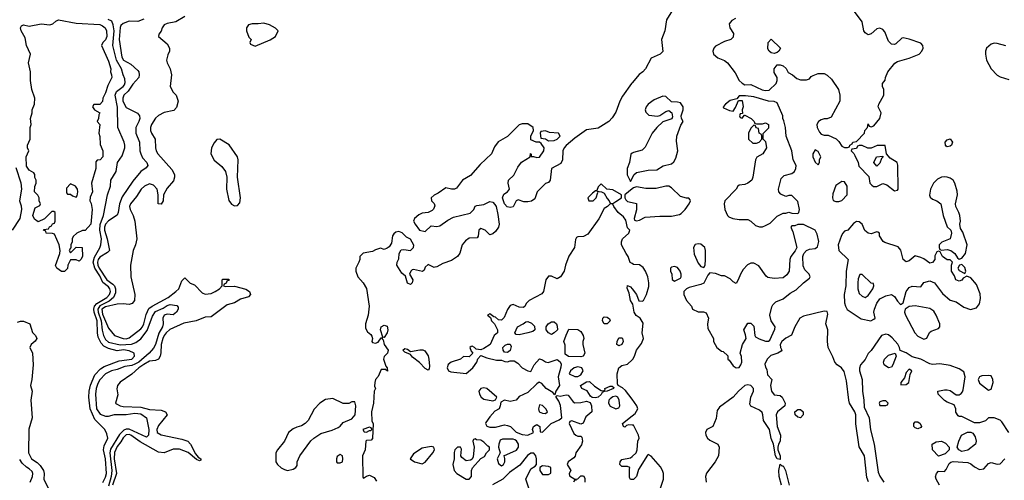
# Model space of a CAD drawing. Header units: inches. Extents: x 2380249 to 2585472, y 382747 to 546448.
# Tile 58 of 256: x 2435825 to 2442539, y 455343 to 458485. Entities that reach past the tile are written whole.
import ezdxf

# ---------------------------------------------------------------- set-up
doc = ezdxf.new("R2010")
doc.units = ezdxf.units.IN
doc.header["$MEASUREMENT"] = 0
doc.layers.add('C4435', color=7, linetype='Continuous')
doc.layers.add('C4445', color=7, linetype='Continuous')

msp = doc.modelspace()

# ---------------------------------------------------------------- linework, layer by layer
at = {"layer": 'C4435', "color": 4}
for points, elevation in [([(2436950, 458506), (2436890, 458471.3), (2436830, 458459.6), (2436810.8, 458450), (2436796, 458430), (2436790, 458406), (2436772.7, 458387.3), (2436772, 458370), (2436830, 458321), (2436846.8, 458290), (2436846, 458270), (2436834.4, 458245.6), (2436826.8, 458210), (2436831, 458190), (2436850.7, 458150), (2436858.8, 458110), (2436851, 458030), (2436870.7, 457990.7), (2436891, 457970), (2436906, 457930), (2436894.4, 457885.6), (2436875.3, 457864.7), (2436810, 457852.3), (2436770, 457832.3), (2436750, 457812.3), (2436723.8, 457770), (2436717.1, 457750), (2436717.1, 457730), (2436723, 457710), (2436747.7, 457670), (2436750.6, 457610), (2436756.3, 457590), (2436767.7, 457570), (2436862.5, 457462.5), (2436881, 457430), (2436881, 457410), (2436873.7, 457386.3), (2436830, 457335.3), (2436804.7, 457290), (2436802, 457250), (2436790, 457226), (2436768.7, 457230), (2436769.3, 457290), (2436760.9, 457330), (2436737.4, 457357.4), (2436710, 457364.5), (2436674.8, 457350), (2436653.4, 457330), (2436621.3, 457278.7), (2436579.1, 457230), (2436573.4, 457210), (2436578, 457190), (2436598, 457150), (2436610.4, 457110), (2436622.8, 456990), (2436614.8, 456950), (2436598.8, 456910), (2436581, 456810), (2436582.8, 456730), (2436610.6, 456610.6), (2436606.8, 456570), (2436590.8, 456550), (2436570, 456542.9), (2436530, 456547.6), (2436490, 456545.6), (2436410, 456526), (2436385.8, 456510), (2436390, 456475.5), (2436430, 456380.7), (2436470, 456331), (2436530, 456310.6), (2436550, 456309.1), (2436570, 456314.9), (2436650, 456375.3), (2436661.7, 456390), (2436671.7, 456410), (2436686.6, 456473.4), (2436705.8, 456514.2), (2436728.3, 456531.7), (2436837, 456590), (2436889.5, 456630), (2436909.5, 456650), (2436930, 456704.7), (2436950, 456724.7), (2436987.5, 456687.5), (2437016.8, 456676.8), (2437070, 456622), (2437090, 456612), (2437130, 456618), (2437158, 456630), (2437186, 456650), (2437206, 456670), (2437206, 456710), (2437210, 456714), (2437250, 456714), (2437252.7, 456707.3), (2437238, 456702), (2437232.7, 456687.3), (2437218, 456682), (2437214, 456670), (2437224.7, 456664.7), (2437290, 456666.8), (2437366.4, 456646.4), (2437391.3, 456630), (2437398, 456610), (2437385.4, 456594.6), (2437330, 456578.4), (2437290, 456554.7), (2437239.6, 456540.4), (2437130, 456457.2), (2437090, 456456), (2437028.5, 456431.5), (2436944, 456416), (2436848.3, 456371.7), (2436822.6, 456350), (2436808.7, 456331.3), (2436800.2, 456310), (2436789, 456269), (2436787.5, 456212.5), (2436782.8, 456190), (2436771, 456170), (2436750, 456159.3), (2436710, 456155.1), (2436670, 456132.1), (2436636.4, 456110), (2436590, 456066), (2436510, 456011.8), (2436492.4, 455990), (2436486, 455966), (2436493, 455927), (2436478.8, 455870), (2436484.7, 455864.7), (2436510.5, 455850.5), (2436530, 455846.7), (2436650, 455841.5), (2436710, 455825.5), (2436790, 455822.4), (2436818, 455810), (2436831.3, 455790), (2436770, 455717.2), (2436760.3, 455690), (2436763.1, 455670), (2436790, 455653.7), (2436930, 455623.6), (2436970.2, 455610.2), (2436990.3, 455590), (2437024.1, 455524.1), (2437042, 455502), (2437058.8, 455490), (2437058.8, 455481.2), (2437050, 455475.3), (2437030, 455484.5), (2436973, 455533), (2436914.7, 455554.7), (2436870, 455556), (2436810, 455529.7), (2436770, 455535.4), (2436645.4, 455605.4), (2436582, 455650), (2436570, 455654.8), (2436550, 455653.8), (2436530, 455633.3), (2436515, 455605), (2436490, 455572.8), (2436470, 455532.3), (2436469.5, 455490), (2436485.2, 455390), (2436457.9, 455310)], 56), ([(2436392.2, 455327.8), (2436410, 455364), (2436416.5, 455390), (2436410.2, 455490), (2436397, 455550), (2436401.7, 455578.3), (2436424.7, 455630), (2436419.6, 455659.6), (2436404.7, 455690), (2436337.3, 455757.3), (2436305.3, 455830), (2436296.5, 455910), (2436298, 455950), (2436307.7, 455992.2), (2436336.7, 456063.3), (2436376.1, 456103.9), (2436401.3, 456118.7), (2436503, 456157), (2436590, 456168.3), (2436606.8, 456190), (2436604.7, 456210), (2436570, 456225.5), (2436532.3, 456232.3), (2436490, 456226.7), (2436430, 456241.1), (2436398.6, 456258.6), (2436379.4, 456279.4), (2436359.7, 456319.7), (2436355, 456350), (2436353.7, 456430), (2436333, 456490), (2436330.8, 456510), (2436335.2, 456530), (2436350.1, 456549.9), (2436419.5, 456590), (2436436.5, 456610), (2436443.6, 456630), (2436439.7, 456650), (2436430, 456662.3), (2436391.5, 456691.5), (2436370, 456738.7), (2436336.3, 456790), (2436325.6, 456830), (2436334.4, 456865.6), (2436371.9, 456928.1), (2436378.5, 456950), (2436381.8, 456990), (2436370.9, 457050), (2436372.3, 457087.7), (2436395.6, 457150), (2436422.3, 457290), (2436443.1, 457350), (2436446.7, 457390), (2436482, 457450), (2436490.7, 457510), (2436523.4, 457556.6), (2436541.1, 457610), (2436542.6, 457630), (2436538, 457650), (2436493.7, 457750), (2436491.3, 457888.7), (2436476.1, 457970), (2436484.3, 457995.7), (2436530, 458028.4), (2436538.4, 458041.6), (2436542.7, 458057.3), (2436541.3, 458081.3), (2436529.1, 458110), (2436519.6, 458150), (2436483.9, 458210), (2436458.6, 458310), (2436468.4, 458410), (2436462.8, 458450), (2436454, 458474), (2436427.4, 458487.4)], 48), ([(2436670, 458488.7), (2436630, 458473.2), (2436570, 458476), (2436530, 458459.5), (2436514.6, 458445.4), (2436509.1, 458430.9), (2436503.1, 458350), (2436520.2, 458230), (2436532.7, 458210), (2436582, 458182), (2436630, 458138), (2436636, 458130), (2436638.8, 458110), (2436636, 458090), (2436595.6, 458044.4), (2436563.4, 457996.6), (2436534.9, 457970), (2436528.8, 457950), (2436529, 457930), (2436550, 457886.8), (2436627.1, 457847.1), (2436641, 457830), (2436642.8, 457810), (2436637.3, 457790), (2436616.3, 457750), (2436616.3, 457710), (2436642, 457650), (2436644.4, 457590), (2436650.4, 457570), (2436663.1, 457543.1), (2436691, 457510), (2436698, 457490), (2436686.4, 457473.6), (2436650, 457449), (2436595.6, 457384.4), (2436523.6, 457276.4), (2436504.4, 457230), (2436495.5, 457170), (2436488.2, 457151.8), (2436430, 457113.3), (2436408.8, 457091.2), (2436402.3, 457070), (2436402.2, 457050), (2436420.8, 456990), (2436436, 456910), (2436422.8, 456897.2), (2436370, 456864.7), (2436360.2, 456850), (2436354.6, 456830), (2436357.5, 456810), (2436366.7, 456790), (2436419.7, 456710), (2436460.5, 456680.5), (2436470.3, 456670), (2436478, 456650), (2436478.3, 456621.7), (2436463.9, 456590), (2436434.9, 456565.1), (2436370, 456533.4), (2436357.2, 456510), (2436359.5, 456490), (2436380.4, 456430), (2436386.9, 456366.9), (2436396.2, 456330), (2436410, 456303.1), (2436430, 456285.2), (2436510, 456266.7), (2436587.2, 456272.8), (2436616.8, 456283.2), (2436650, 456308), (2436694, 456366), (2436730, 456462.8), (2436750, 456494.9), (2436803.3, 456516.7), (2436830, 456536.5), (2436850, 456541.3), (2436896, 456536), (2436904.7, 456524.7), (2436906, 456510), (2436894.8, 456490), (2436870, 456472.7), (2436830, 456477), (2436810, 456469.2), (2436801.3, 456450), (2436802, 456410), (2436797.4, 456390), (2436772.6, 456347.4), (2436750.8, 456269.2), (2436736, 456244), (2436707.2, 456210), (2436636.9, 456150), (2436610, 456134.2), (2436590, 456126.3), (2436540.7, 456119.3), (2436490, 456099.1), (2436450, 456090.9), (2436410.5, 456070), (2436370, 456027.3), (2436356.7, 456003.3), (2436345.4, 455970), (2436341.6, 455930), (2436347.5, 455830), (2436374.4, 455794.4), (2436410, 455779.6), (2436430, 455780.3), (2436470, 455791.8), (2436550, 455792.4), (2436610, 455801.3), (2436650, 455796.1), (2436690.4, 455770), (2436705.3, 455690), (2436702, 455650), (2436690, 455638), (2436571.6, 455691.6), (2436550, 455690.8), (2436535.5, 455684.5), (2436505, 455655), (2436443.9, 455556.1), (2436439, 455530), (2436452.9, 455410), (2436448.6, 455370), (2436430, 455302)], 52), ([(2440000, 458054.3), (2439996.3, 458050), (2439935.8, 457964.2), (2439917.1, 457930), (2439890, 457854), (2439865.2, 457814.8), (2439842.8, 457790), (2439770, 457744.5), (2439690, 457732.7), (2439610, 457677.2), (2439550, 457626), (2439536.3, 457610), (2439528, 457590), (2439526, 457530), (2439515.3, 457504.7), (2439450.8, 457470), (2439441, 457390), (2439430, 457375.3), (2439410, 457368.7), (2439354, 457310), (2439338, 457262), (2439313.7, 457246.3), (2439290, 457242.4), (2439263, 457243), (2439224.5, 457255.5), (2439210, 457248.7), (2439190.5, 457209.5), (2439170, 457204.5), (2439149.6, 457209.6), (2439129.6, 457229.6), (2439117.6, 457270), (2439124.9, 457295.1), (2439150, 457310.7), (2439164.5, 457330), (2439155.6, 457370), (2439158, 457390), (2439194.9, 457425.1), (2439221.7, 457478.3), (2439246, 457514), (2439306, 457550), (2439308, 457572), (2439312.7, 457567.3), (2439312.7, 457552.7), (2439327.3, 457552.7), (2439350, 457544), (2439370, 457547.3), (2439399.3, 457590), (2439402, 457610), (2439380.4, 457640.4), (2439368.7, 457648.7), (2439346, 457650), (2439310, 457666), (2439309.1, 457690.9), (2439328, 457730), (2439326, 457750), (2439290, 457775.3), (2439250, 457774), (2439230, 457768), (2439151, 457689), (2439087.3, 457652.7), (2439062, 457618), (2439042, 457570), (2438963.5, 457496.5), (2438898.8, 457421.2), (2438844.7, 457390), (2438803.6, 457336.4), (2438790, 457328), (2438770, 457328), (2438730, 457337.2), (2438679.1, 457300.9), (2438650, 457288.7), (2438631.3, 457270), (2438632, 457250), (2438651, 457231), (2438655.3, 457215.3), (2438647.1, 457192.9), (2438637.3, 457182.7), (2438610.8, 457169.2), (2438570, 457165.2), (2438545.2, 457154.8), (2438516, 457130), (2438511, 457110), (2438521, 457090), (2438552, 457050), (2438590, 457041), (2438630, 457078), (2438670, 457074.8), (2438690, 457078.8), (2438743.2, 457116.8), (2438782.7, 457137.3), (2438895.3, 457164.7), (2438921.2, 457190), (2438930, 457212), (2438942, 457218), (2438990, 457225.5), (2439030, 457243.8), (2439050, 457240.5), (2439065.3, 457225.3), (2439073, 457210), (2439084.5, 457155.5), (2439094, 457090), (2439090.7, 457070), (2439070, 457039.3), (2439050, 457024), (2439030, 457018), (2438999, 457050), (2438970, 457061.2), (2438956, 457050), (2438951.3, 457008.7), (2438943.6, 456996.4), (2438890, 456994.5), (2438863.9, 456976.1), (2438840.7, 456950), (2438826.4, 456893.6), (2438811, 456870), (2438770, 456842), (2438710, 456822.7), (2438670, 456799), (2438656.4, 456796.4), (2438650, 456795.3), (2438610, 456815.3), (2438590, 456798), (2438583.6, 456776.4), (2438572, 456768), (2438510, 456781.2), (2438502, 456778), (2438491.3, 456770), (2438482, 456750), (2438504.7, 456710), (2438502, 456690), (2438490, 456678), (2438470, 456688), (2438455.3, 456735.3), (2438430, 456755.3), (2438397.2, 456810), (2438399, 456830), (2438410, 456854), (2438412.7, 456890), (2438425.6, 456914.4), (2438443.2, 456916.8), (2438490, 456910.7), (2438509.3, 456930), (2438512.3, 456947.7), (2438490, 456988.7), (2438462.7, 457002.7), (2438432.1, 457032.1), (2438410, 457040.9), (2438390, 457036), (2438375.5, 457024.5), (2438366.8, 457010), (2438359.8, 456960.2), (2438344.7, 456935.3), (2438330, 456926), (2438310, 456918), (2438286, 456926), (2438250, 456915.3), (2438230, 456904), (2438167.3, 456892.7), (2438144.7, 456870), (2438144.7, 456850), (2438138, 456830), (2438116, 456790), (2438117.3, 456770), (2438130.7, 456730), (2438167.3, 456690), (2438190, 456651.3), (2438206.8, 456530), (2438200.7, 456470), (2438182.8, 456410), (2438182, 456382), (2438195.3, 456355.3), (2438218.8, 456338.8), (2438226.4, 456326.4), (2438231.3, 456310), (2438226.8, 456290), (2438230, 456282), (2438250, 456278), (2438270, 456286), (2438290, 456314), (2438298, 456318), (2438294, 456310), (2438302, 456302), (2438310.8, 456270), (2438338, 456230), (2438332, 456210), (2438310, 456188), (2438304.9, 456170), (2438321, 456121), (2438331, 456110), (2438331.6, 456088.4), (2438318, 456098), (2438290, 456099), (2438268.1, 456051.9), (2438251.3, 456030), (2438246, 456010), (2438244.7, 455984.7), (2438251, 455970), (2438242, 455950), (2438237.3, 455870), (2438224, 455810), (2438226, 455746), (2438234, 455730), (2438231.1, 455628.9), (2438222, 455618), (2438190, 455615.3), (2438184.7, 455610), (2438179.3, 455550), (2438163, 455510), (2438163.5, 455363.5), (2438170, 455358), (2438189, 455371), (2438210, 455378), (2438242, 455362), (2438256.8, 455336.8)], 64), ([(2440000, 457573.6), (2439991.1, 457568.9), (2439982, 457510), (2439968, 457470), (2439967.3, 457450), (2439967.9, 457427.9), (2439990, 457382), (2440000, 457402.5)], 68), ([(2435797.6, 457477.6), (2435832.7, 457372.7), (2435836.2, 457330), (2435823.9, 457250), (2435835.3, 457215.3), (2435838, 457190), (2435825.1, 457130), (2435772.3, 457050)], 48), ([(2440000, 457330.6), (2439952, 457290), (2439951.3, 457270), (2439956.9, 457256.9), (2439970, 457244.7), (2440000, 457238.3)], 68), ([(2440000, 456821.5), (2439988.1, 456828.1), (2439974, 456870), (2439959, 456890), (2439928.7, 456950), (2439928.7, 456970), (2439935.3, 456990), (2439978, 457030), (2439986, 457050), (2439970, 457066), (2439957.2, 457117.2), (2439941.2, 457141.2), (2439905.2, 457170), (2439875.3, 457210), (2439870, 457226), (2439850, 457228), (2439832, 457210), (2439810, 457197.2), (2439774.4, 457125.6), (2439698.5, 457021.5), (2439670, 457005.2), (2439630, 457004), (2439620.7, 456999.3), (2439614.8, 456985.2), (2439608.1, 456931.9), (2439568.1, 456871.9), (2439546, 456810), (2439538, 456770), (2439511.3, 456730), (2439490, 456718), (2439450, 456735.3), (2439430, 456735.3), (2439411.3, 456710), (2439396, 456630), (2439384.5, 456615.5), (2439298, 456570), (2439278.8, 456550), (2439270, 456528), (2439258, 456522), (2439230, 456523.7), (2439190, 456541.2), (2439170, 456535.3), (2439150, 456509), (2439127.3, 456452.7), (2439110, 456435.3), (2439090, 456438), (2439070, 456455.3), (2439058, 456458), (2439030, 456478), (2439014, 456470), (2439034, 456454), (2439042, 456430), (2439062, 456410), (2439082, 456370), (2439082, 456350), (2439061, 456330), (2439032, 456270), (2438990, 456242), (2438970, 456234), (2438938, 456238), (2438926, 456250), (2438910, 456258), (2438903.6, 456256.4), (2438894, 456250), (2438903.6, 456223.6), (2438914, 456210), (2438890, 456186), (2438850, 456188), (2438830.7, 456169.3), (2438767.3, 456150), (2438745.9, 456134.1), (2438739.5, 456110), (2438749, 456089), (2438763.4, 456083.4), (2438870, 456071.3), (2438914, 456110), (2438942, 456150), (2438948, 456172), (2438970, 456194), (2439010, 456178), (2439076.4, 456163.6), (2439110, 456162), (2439132.7, 456152.7), (2439150, 456152), (2439170, 456158.8), (2439197.3, 456157.3), (2439221.4, 456141.4), (2439250, 456110.8), (2439290, 456090.8), (2439310, 456086), (2439333.2, 456130), (2439370, 456171), (2439390, 456164.7), (2439410, 456151), (2439427.5, 456147.5), (2439490, 456166.8), (2439510.7, 456150.7), (2439516.1, 456136.1), (2439515.3, 456115.3), (2439496.9, 456050), (2439504.9, 455990), (2439481, 455950), (2439474, 455926), (2439461.2, 455941.2), (2439415.1, 455970), (2439384.1, 456004.1), (2439368, 456012), (2439350, 456001.2), (2439290, 455941.2), (2439230, 455915.3), (2439210, 455889.2), (2439170, 455881.2), (2439130, 455888.7), (2439104.7, 455875.3), (2439102, 455850), (2439094, 455830), (2439065.4, 455814.6), (2439030, 455775.3), (2439003.4, 455736.6), (2439000.7, 455730), (2439010, 455711.3), (2439030, 455704.7), (2439070, 455706), (2439130, 455721), (2439150, 455718), (2439170.9, 455710.9), (2439210, 455671.3), (2439250, 455656), (2439290, 455651), (2439328, 455670), (2439322, 455690), (2439328.7, 455710), (2439350, 455724.7), (2439371, 455710), (2439374, 455674), (2439390, 455672), (2439449.3, 455730), (2439503.9, 455756.1), (2439521.2, 455770), (2439512.3, 455852.3), (2439502, 455882), (2439482, 455910), (2439482, 455918), (2439490, 455922), (2439510, 455918), (2439550, 455926), (2439564.7, 455924.7), (2439599.1, 455879.1), (2439610.7, 455870.7), (2439650, 455873.4), (2439690, 455882.8), (2439714, 455874), (2439724, 455850), (2439726, 455810), (2439684.4, 455775.6), (2439667.3, 455732.7), (2439650, 455725.2), (2439590, 455749), (2439576.9, 455743.1), (2439571, 455730), (2439602.5, 455662.5), (2439616, 455650), (2439630, 455644.4), (2439650, 455644), (2439657.6, 455637.6), (2439662.6, 455610), (2439655.9, 455584.1), (2439618, 455530), (2439612.7, 455507.3), (2439603.6, 455496.4), (2439564.7, 455470), (2439558, 455450), (2439582, 455410), (2439572, 455390), (2439572.7, 455372.7), (2439610, 455351.3), (2439630, 455352), (2439650, 455374), (2439670, 455374), (2439678, 455358), (2439678, 455330)], 68), ([(2440000, 456552.2), (2439989.5, 456570), (2439980.2, 456620.2), (2439966.3, 456653.7), (2439970, 456671.3), (2439990, 456662), (2440000, 456649.4)], 68), ([(2435810, 456421.2), (2435830, 456429.3), (2435850, 456429.3), (2435894, 456410), (2435912.3, 456352.3), (2435933.2, 456330), (2435941.2, 456310), (2435930, 456291.3), (2435902, 456270), (2435893.2, 456250), (2435911.8, 456210), (2435915.8, 456130), (2435907, 456030), (2435898, 455990), (2435909.6, 455950), (2435899.7, 455890), (2435909.6, 455770), (2435887.3, 455692.7), (2435884, 455530), (2435906, 455490), (2435944.2, 455464.2), (2435963.9, 455443.9), (2435986.6, 455410), (2435992.3, 455390), (2435990, 455348), (2436023.3, 455283.3)], 48), ([(2440000, 455896), (2439955.8, 455955.8), (2439934.9, 455974.9), (2439906, 455990), (2439901.2, 456001.2), (2439898, 456070), (2439910, 456110.7), (2439930, 456127.3), (2439970, 456135.5), (2440000, 456165)], 68), ([(2440000, 455719.9), (2439978.8, 455721.2), (2439963.5, 455716.5), (2439950, 455706), (2439942, 455710), (2439935.3, 455730), (2440000, 455782.8)], 68), ([(2435895.1, 455330), (2435911.6, 455370), (2435914.7, 455390), (2435910, 455404), (2435890, 455421.6), (2435870, 455431.8), (2435841.1, 455461.1), (2435824.5, 455484.5)], 52), ([(2439295.3, 455290), (2439275.3, 455350), (2439310, 455422), (2439340.4, 455439.6), (2439348.7, 455451.3), (2439349.3, 455490), (2439343.7, 455510), (2439330, 455529.2), (2439310, 455529.2), (2439288.3, 455511.7), (2439234.2, 455445.8), (2439163.9, 455396.1), (2439119.1, 455350), (2439047.9, 455312.1)], 68), ([(2440000, 455348.3), (2439990, 455348), (2439983.1, 455363.1), (2439982, 455418), (2439986, 455430), (2439970, 455438), (2439930, 455438), (2439918, 455450), (2439919, 455470), (2439930, 455484.7), (2439990, 455496.3), (2440000, 455504.8)], 68), ([(2439622, 455342), (2439610, 455346), (2439602, 455330)], 68)]:
    msp.add_lwpolyline(points, dxfattribs=dict(at, elevation=elevation))
for points, elevation in [([(2436170, 456894), (2436210, 456934), (2436250, 456932), (2436252, 456870), (2436242, 456850), (2436230, 456838), (2436210, 456846), (2436170, 456846), (2436152, 456810), (2436151.6, 456788.4), (2436130, 456768), (2436110, 456768), (2436078, 456790), (2436068.9, 456808.9), (2436099, 456890), (2436101.2, 456910), (2436094, 456950), (2436062, 457022), (2436047.3, 457027.3), (2436006, 457030), (2436002, 457042), (2435986, 457050), (2435990, 457054), (2436022, 457058), (2436027.3, 457072.7), (2436042, 457078), (2436047.3, 457092.7), (2436062, 457098), (2436066, 457110), (2436066, 457170), (2436056.4, 457176.4), (2436043.6, 457176.4), (2435992.7, 457127.3), (2435950, 457106), (2435924.7, 457124.7), (2435915.3, 457150), (2435930, 457202), (2435962, 457218), (2435966, 457230), (2435958, 457250), (2435958, 457270), (2435948.4, 457288.4), (2435926, 457310), (2435927.3, 457347.3), (2435938, 457370), (2435938, 457390), (2435928.9, 457408.9), (2435928, 457430), (2435920.4, 457440.4), (2435890, 457458), (2435870, 457486), (2435868, 457550), (2435886, 457590), (2435878, 457610), (2435878, 457630), (2435895.3, 457670), (2435895.3, 457750), (2435902, 457770), (2435899, 457810), (2435909.3, 457850.7), (2435909.4, 457870), (2435924.5, 457910), (2435927.3, 457950), (2435906.6, 458010), (2435898, 458070), (2435898, 458130), (2435885.1, 458190), (2435899, 458250), (2435870, 458309), (2435861.7, 458361.7), (2435835.6, 458410), (2435829.7, 458430), (2435837.5, 458442.5), (2435850, 458450.3), (2435890, 458441.6), (2435970, 458456.5), (2436030, 458450.3), (2436050, 458457), (2436070, 458476), (2436090, 458483.6), (2436210, 458461.1), (2436370, 458451.7), (2436390, 458444), (2436406.8, 458430), (2436417.1, 458410), (2436419.1, 458370), (2436410, 458348.7), (2436391.3, 458330), (2436382, 458310), (2436430, 458202), (2436446, 458150), (2436444.7, 458130), (2436451.6, 458108.4), (2436452, 458090), (2436424.9, 458035.1), (2436410, 457986), (2436392, 457950), (2436390, 457926), (2436370, 457906), (2436330, 457906), (2436322, 457890), (2436334, 457870), (2436372, 457850), (2436363.6, 457836.4), (2436362, 457810), (2436354, 457790), (2436372, 457770), (2436364.7, 457710), (2436371.6, 457688.4), (2436372.7, 457632.7), (2436391.1, 457591.1), (2436391.3, 457550), (2436374, 457530), (2436352.7, 457527.3), (2436343.6, 457516.4), (2436344.7, 457470), (2436314.8, 457370), (2436322, 457310), (2436306, 457274), (2436302, 457250), (2436311.6, 457231.6), (2436318, 457190), (2436310.8, 457090), (2436270, 457048), (2436252.7, 457047.3), (2436214, 457030), (2436190, 457006), (2436182, 456990), (2436182, 456970), (2436174, 456950), (2436174, 456926), (2436170, 456926), (2436162, 456910)], 44), ([(2437490, 458460.9), (2437450, 458456.2), (2437410, 458458), (2437384.7, 458450), (2437371, 458430), (2437371, 458410), (2437386.8, 458366.8), (2437402, 458350), (2437394, 458330), (2437398, 458318), (2437430, 458304.7), (2437533.2, 458346.8), (2437568.4, 458371.6), (2437588, 458410), (2437570, 458428), (2437528, 458450)], 64), ([(2439410, 457726), (2439378, 457722), (2439374, 457710), (2439378, 457678), (2439410, 457672), (2439430, 457658), (2439470, 457662), (2439488.7, 457670), (2439509, 457690), (2439498, 457710), (2439436.4, 457716.4)], 64), ([(2437190, 457669), (2437170, 457668.7), (2437150, 457644), (2437133, 457610), (2437128.7, 457570), (2437150, 457526), (2437202.6, 457482.6), (2437228, 457450), (2437236.3, 457410), (2437234.4, 457330), (2437250, 457251.3), (2437270, 457226.8), (2437290, 457216), (2437310, 457218), (2437324.7, 457235.3), (2437329.2, 457270), (2437309.1, 457410.9), (2437314, 457530), (2437309, 457550), (2437252.5, 457632.5)], 64), ([(2436170, 457366), (2436143.6, 457336.4), (2436143.6, 457303.6), (2436150, 457294), (2436170, 457294), (2436183.6, 457283.6), (2436210, 457274), (2436216.4, 457283.6), (2436222, 457310), (2436218, 457330), (2436206, 457350)], 44), ([(2439790, 457366), (2439770, 457346), (2439759.6, 457320.4), (2439750, 457318), (2439730, 457302), (2439698.8, 457270), (2439706, 457250), (2439734, 457250), (2439756, 457270), (2439766, 457306), (2439762, 457318), (2439772.7, 457312.7), (2439792, 457312), (2439810, 457302), (2439830, 457264.7), (2439844.7, 457250), (2439850, 457234), (2439870, 457232), (2439890, 457244.7), (2439928, 457270), (2439928, 457290), (2439870, 457325.2), (2439828.4, 457328.4)], 68), ([(2439230, 456335.3), (2439210, 456338), (2439202, 456350), (2439218, 456390), (2439258, 456410), (2439275.3, 456424.7), (2439290, 456426), (2439314.8, 456414.8), (2439334, 456394), (2439338, 456370), (2439322.8, 456357.2), (2439290, 456349.4)], 68), ([(2439450, 456338), (2439430, 456348), (2439415.3, 456370), (2439415.3, 456390), (2439429.3, 456410.7), (2439450, 456424.7), (2439470, 456424.7), (2439484.7, 456410), (2439490, 456394), (2439491.3, 456370), (2439470, 456348)], 68), ([(2439830, 456409.3), (2439809.7, 456409.6), (2439799, 456430), (2439802, 456450), (2439810, 456458), (2439830, 456456), (2439845.4, 456445.4), (2439850.8, 456430)], 68), ([(2438310, 456318), (2438300.4, 456320.4), (2438284, 456370), (2438289, 456390), (2438310, 456400.7), (2438330, 456394), (2438334.4, 456370), (2438330, 456349)], 64), ([(2439650, 456184.2), (2439566.8, 456186.8), (2439543.2, 456203.2), (2439545.2, 456265.2), (2439535.3, 456290), (2439550, 456334), (2439570, 456374), (2439630, 456371.3), (2439650, 456358), (2439666, 456330), (2439671, 456310), (2439664.7, 456290), (2439664.7, 456270), (2439678.8, 456210), (2439666, 456190)], 68), ([(2439910, 456259.3), (2439897.2, 456270), (2439898, 456290), (2439910, 456314.8), (2439930, 456314.8), (2439934, 456310), (2439939.1, 456290), (2439930, 456269.4)], 68), ([(2438490, 456222), (2438553.2, 456233.2), (2438573.2, 456233.2), (2438587.3, 456227.3), (2438610, 456191.3), (2438614, 456170), (2438618, 456122), (2438616.8, 456103.2), (2438610, 456095.3), (2438590, 456106), (2438550, 456146.6), (2438504.1, 456184.1), (2438490, 456202), (2438450, 456218), (2438438, 456230), (2438450, 456242), (2438470, 456238)], 64), ([(2439150, 456215.3), (2439130, 456218), (2439122, 456230), (2439118, 456250), (2439134.6, 456265.4), (2439150, 456272), (2439170, 456272), (2439176, 456256), (2439170, 456228.7)], 68), ([(2439630, 456116.2), (2439606, 456110), (2439581, 456090), (2439571.3, 456070), (2439610, 456050.6), (2439630, 456050.5), (2439650, 456063), (2439666, 456090), (2439657.2, 456110)], 72), ([(2438990, 455973.6), (2438970, 455969.2), (2438956.3, 455950), (2438959.1, 455930), (2438970.8, 455910), (2438990, 455896.3), (2439050, 455884.7), (2439068.4, 455891.6), (2439078, 455910), (2439010, 455969.4)], 68), ([(2439807.3, 455952.7), (2439816.4, 455963.6), (2439815.3, 455970), (2439850, 455986), (2439864.7, 455984.7), (2439875.3, 455975.3), (2439874.8, 455970), (2439831.3, 455950), (2439810.5, 455949.5), (2439796.9, 455943.1), (2439790, 455928.7), (2439770, 455909.2), (2439750, 455905.2), (2439728.9, 455908.9), (2439717.2, 455917.2), (2439694.5, 455954.5), (2439658, 455970), (2439648, 455990), (2439690, 456015.5), (2439710, 456016.3), (2439744.4, 455984.4), (2439790, 455956)], 68), ([(2437960.4, 455900.4), (2437910, 455895.3), (2437871.6, 455868.4), (2437831.6, 455828.4), (2437792, 455750), (2437772, 455730), (2437746.4, 455713.6), (2437714.4, 455705.6), (2437690, 455694), (2437658, 455670), (2437631, 455610), (2437582, 455550), (2437572, 455530), (2437572, 455470), (2437582, 455450), (2437607.5, 455427.5), (2437630, 455416), (2437651, 455411), (2437690, 455418.8), (2437708.7, 455430), (2437716.5, 455443.5), (2437717.2, 455470), (2437734, 455510), (2437810, 455611.3), (2437830, 455631.3), (2437878, 455662), (2437955.5, 455684.5), (2437996.5, 455703.5), (2438010, 455712), (2438030, 455738), (2438090, 455762), (2438112, 455790), (2438117.2, 455850), (2438110, 455878), (2438090, 455878), (2438070, 455868), (2438030, 455868)], 64), ([(2439890, 455916.3), (2439870, 455913.5), (2439850, 455899.6), (2439842.6, 455890), (2439839.5, 455870), (2439850, 455847.7), (2439890, 455830.8), (2439910, 455838), (2439917.2, 455850), (2439911.6, 455890), (2439902.7, 455910)], 72), ([(2439370, 455858), (2439363, 455830), (2439368, 455810), (2439390, 455800.7), (2439410, 455798.8), (2439424, 455810), (2439413.2, 455830), (2439390, 455854)], 72), ([(2438210, 455706), (2438164.7, 455690), (2438172.7, 455672.7), (2438190, 455672), (2438210, 455682), (2438218, 455682), (2438226, 455690), (2438222, 455702)], 64), ([(2438930, 455626), (2438918, 455622), (2438914, 455610), (2438924.7, 455570), (2438916.9, 455503.1), (2438910, 455488), (2438898.8, 455481.2), (2438870, 455476), (2438839.3, 455499.3), (2438833.2, 455510), (2438836.5, 455556.5), (2438830, 455568), (2438810, 455568.7), (2438791.3, 455550), (2438787.1, 455532.9), (2438786.8, 455490), (2438779.1, 455450), (2438786.8, 455410), (2438806, 455390), (2438870, 455350.8), (2438890, 455351), (2438905.2, 455370), (2438905.1, 455410), (2438911.9, 455428.1), (2438968.7, 455491.3), (2438994.6, 455505.4), (2439008, 455530), (2439028, 455550), (2439028, 455570), (2439016, 455576), (2438990, 455604), (2438970, 455616), (2438940.2, 455620.2)], 68), ([(2439190, 455623.7), (2439116.9, 455623.1), (2439102, 455618), (2439090.8, 455589.2), (2439090.7, 455570), (2439102, 455530), (2439080.7, 455490), (2439090, 455458), (2439110, 455440.7), (2439124, 455450), (2439131.7, 455468.3), (2439132.7, 455492.7), (2439128.9, 455508.9), (2439126, 455510), (2439211.5, 455548.5), (2439226.6, 455570), (2439226.6, 455590), (2439212.1, 455612.1), (2439200.2, 455620.2)], 68), ([(2438630, 455574), (2438570, 455562.7), (2438510, 455523.7), (2438487.7, 455490), (2438516, 455470), (2438570, 455455.5), (2438590, 455467.7), (2438642.7, 455530), (2438652.7, 455550), (2438648.7, 455568.7)], 68), ([(2438010, 455518), (2437990, 455506), (2437984.7, 455490), (2437984.7, 455470), (2437990, 455462), (2438010, 455462), (2438026, 455470), (2438028, 455490), (2438026, 455510)], 64), ([(2439390, 455442), (2439372, 455430), (2439372, 455410), (2439390, 455382), (2439430, 455382), (2439447.3, 455392.7), (2439446, 455430), (2439430, 455438)], 68)]:
    msp.add_lwpolyline(points, close=True, dxfattribs=dict(at, elevation=elevation))
at = {"layer": 'C4445', "color": 4}
for points, elevation in [([(2440276, 458550), (2440235.3, 458484.7), (2440222.8, 458410), (2440201, 458350), (2440210.9, 458269.1), (2440192, 458250), (2440130, 458222), (2440091.3, 458150), (2440074.8, 458130), (2440048.9, 458111.1), (2440000, 458054.3)], 64), ([(2440706.4, 458493.6), (2440681.4, 458478.6), (2440662.8, 458457.2), (2440666, 458430), (2440691.3, 458390), (2440690, 458366), (2440674, 458350), (2440630, 458335.3), (2440570, 458305.2), (2440557.3, 458290), (2440550.8, 458270), (2440554.8, 458250), (2440585.2, 458225.2), (2440630, 458206.8), (2440650, 458191.3), (2440703.4, 458123.4), (2440731, 458070), (2440750, 458051), (2440770, 458041), (2440810, 458042.8), (2440887.1, 458007.1), (2440910, 458001), (2440935.5, 458004.5), (2440982, 458050), (2440988.7, 458070), (2440988.7, 458090), (2440970, 458126), (2440969, 458150), (2440990, 458178), (2441010, 458178), (2441030.9, 458170.9), (2441051.1, 458151.1), (2441065.4, 458125.4), (2441094, 458110), (2441123.6, 458083.6), (2441150, 458074), (2441190, 458074), (2441210, 458082), (2441222, 458098), (2441234.6, 458105.4), (2441270, 458118), (2441310, 458118.8), (2441330, 458107.3), (2441359.9, 458079.9), (2441407.3, 458010), (2441417.3, 457970), (2441417.3, 457930), (2441358.8, 457821.2), (2441331.1, 457808.9), (2441310, 457808.7), (2441290, 457802), (2441272, 457790), (2441261, 457770), (2441262.8, 457750), (2441278, 457718), (2441290, 457704.7), (2441310, 457698), (2441336.9, 457696.9), (2441391.6, 457671.6), (2441410, 457654), (2441430, 457622), (2441450, 457614), (2441470, 457614), (2441482, 457618), (2441486, 457630), (2441502, 457638), (2441506, 457650), (2441530, 457654), (2441586, 457710), (2441588, 457730), (2441606, 457750), (2441610, 457774), (2441618, 457758), (2441630, 457754), (2441650, 457762), (2441690, 457812), (2441699, 457850), (2441678, 457890), (2441682, 457910), (2441718, 457970), (2441718, 458010), (2441708, 458030), (2441708, 458050), (2441727.3, 458072.7), (2441728, 458090), (2441744, 458130), (2441792.5, 458187.5), (2441810, 458201), (2441890, 458223), (2441959, 458250), (2441977.2, 458270), (2441985.2, 458290), (2441984, 458310), (2441970, 458324), (2441890, 458353.2), (2441850, 458362), (2441841, 458359), (2441799.8, 458320.2), (2441790, 458315.3), (2441770, 458319), (2441750, 458338), (2441723.1, 458403.1), (2441710, 458418), (2441690, 458428), (2441670, 458422), (2441630, 458388.7), (2441610, 458382), (2441590, 458395.3), (2441581.2, 458410), (2441569.5, 458469.5), (2441509.6, 458549.6)], 68), ([(2442550, 458307.3), (2442490, 458323.6), (2442470, 458324.2), (2442450, 458317.6), (2442418, 458290), (2442410.4, 458270), (2442410.4, 458250), (2442418, 458210), (2442450, 458151), (2442490, 458106.8), (2442510, 458096.3), (2442570, 458078)], 68), ([(2440000, 457402.5), (2440012.3, 457427.7), (2440030, 457442.8), (2440110, 457459.1), (2440170, 457460.7), (2440211.8, 457488.2), (2440270, 457501.6), (2440285.1, 457514.9), (2440298.6, 457541.4), (2440311.8, 457590), (2440303.2, 457656.8), (2440306, 457690), (2440333.6, 457766.4), (2440348, 457790), (2440338, 457810), (2440335.3, 457830), (2440349, 457870), (2440349.2, 457890), (2440330, 457917.2), (2440310, 457922.7), (2440270, 457924), (2440230, 457961.2), (2440210, 457964), (2440150, 457939), (2440111, 457910), (2440096, 457890), (2440090.8, 457870), (2440094.4, 457854.4), (2440114, 457834), (2440173.2, 457826.8), (2440189.3, 457830.7), (2440230, 457858), (2440250, 457864.7), (2440271.3, 457850), (2440276.9, 457823.1), (2440271, 457809), (2440210, 457788.7), (2440170, 457749.3), (2440138, 457710), (2440090, 457615.3), (2440070, 457595.3), (2440010, 457579), (2440000, 457573.6)], 68), ([(2440000, 457238.3), (2440030, 457232), (2440030.9, 457189.1), (2440014, 457130), (2440018, 457118), (2440030, 457114), (2440050, 457118), (2440090, 457139.1), (2440190, 457144.9), (2440270, 457143.8), (2440322.7, 457157.3), (2440335.8, 457164.2), (2440362.7, 457190), (2440389, 457230), (2440398, 457250), (2440396.4, 457256.4), (2440388, 457268), (2440372, 457268), (2440330, 457279.3), (2440270, 457339), (2440250, 457349), (2440230, 457349), (2440165.4, 457334.6), (2440093.6, 457333.6), (2440030, 457345.2), (2440010, 457339), (2440000, 457330.6)], 68), ([(2440000, 456649.4), (2440031.3, 456610), (2440046.8, 456566.8), (2440070, 456564.7), (2440078, 456570), (2440098, 456610), (2440114.6, 456665.4), (2440115.3, 456690), (2440108.4, 456731.6), (2440092.7, 456770), (2440075.6, 456795.6), (2440050, 456812.7), (2440010, 456816), (2440000, 456821.5)], 68), ([(2440000, 456165), (2440005.1, 456170), (2440016.9, 456190), (2440029.7, 456230.3), (2440064.4, 456275.6), (2440078, 456310), (2440069.6, 456350), (2440075.4, 456415.4), (2440054.5, 456450), (2440028.4, 456468.4), (2440014, 456490), (2440004.5, 456544.5), (2440000, 456552.2)], 68), ([(2441612.1, 455332.1), (2441602, 455362), (2441585.6, 455510), (2441549.3, 455570.7), (2441527.2, 455727.2), (2441526, 455790), (2441519.3, 455810), (2441483.7, 455870), (2441478, 455890), (2441462.5, 456022.5), (2441446, 456086), (2441429.3, 456109.3), (2441398, 456130), (2441382, 456150), (2441370, 456186), (2441338, 456250), (2441334, 456290), (2441335.3, 456370), (2441321.2, 456410), (2441336, 456476), (2441330, 456494), (2441310, 456497.2), (2441170, 456462.7), (2441144.7, 456450), (2441111.1, 456388.9), (2441087.1, 456332.9), (2441047.9, 456312.1), (2441021, 456290), (2441011.3, 456270), (2441012, 456250), (2441022, 456230), (2441016.9, 456223.1), (2440994, 456210), (2440946.4, 456193.6), (2440922, 456170), (2440905.4, 456134.6), (2440910, 456114), (2440919.6, 456099.6), (2440923.6, 456063.6), (2440954, 456030), (2440944.7, 455990), (2440951.3, 455950), (2440970, 455926), (2441010, 455921), (2441024.7, 455910), (2441044, 455870), (2441041, 455850), (2440991, 455810), (2440982.8, 455790), (2440990.5, 455710.5), (2441012.7, 455650), (2441010.4, 455610), (2440998.8, 455590), (2440994, 455570), (2440994.8, 455550), (2441010.4, 455510), (2441010, 455486), (2440990, 455488.7), (2440979.3, 455510), (2440963.7, 455590), (2440950, 455628), (2440937, 455690), (2440896, 455750), (2440892.7, 455790), (2440886.6, 455806.6), (2440870, 455821.2), (2440810, 455849.2), (2440803.2, 455863.2), (2440809.2, 455910), (2440829, 455950), (2440828.7, 455970), (2440809.1, 455989.1), (2440790, 455994), (2440770, 455989), (2440726, 455950), (2440690.6, 455909.4), (2440597.5, 455842.5), (2440581.6, 455818.4), (2440574.4, 455765.6), (2440550.5, 455709.5), (2440510.8, 455689.2), (2440501, 455670), (2440504, 455650), (2440514.8, 455630), (2440530, 455617.3), (2440584.7, 455590), (2440594, 455570), (2440590, 455509), (2440568, 455470), (2440508.9, 455391.1), (2440501.3, 455370), (2440504.9, 455330)], 68), ([(2442569.6, 455670), (2442522, 455742), (2442510, 455752.3), (2442470, 455769.4), (2442430.9, 455769.1), (2442410, 455748.7), (2442370, 455735.3), (2442334.6, 455734.6), (2442250, 455778), (2442230, 455778), (2442223.1, 455783.1), (2442208.9, 455808.9), (2442208.7, 455830), (2442197.2, 455857.2), (2442150, 455875.3), (2442130, 455888), (2442088.7, 455930), (2442086, 455950), (2442130, 455961), (2442150, 455961), (2442170, 455954.8), (2442210, 455926), (2442230, 455926), (2442244.1, 455935.9), (2442253.8, 455946.2), (2442258.9, 455961.1), (2442272.3, 456050), (2442262.7, 456082.7), (2442230, 456104), (2442170, 456125.2), (2442098.6, 456138.6), (2442050, 456132.7), (2442030, 456137), (2441970, 456169.7), (2441910, 456185.6), (2441870, 456213.2), (2441828.4, 456228.4), (2441824, 456250), (2441811.9, 456271.9), (2441775.1, 456315.1), (2441750, 456336), (2441730, 456339.3), (2441701, 456330), (2441630, 456228), (2441611.1, 456208.9), (2441590, 456168), (2441558, 456130), (2441550.9, 456109.1), (2441550.8, 456090), (2441570.5, 456030), (2441572, 455950), (2441580.9, 455890), (2441582.3, 455842.3), (2441617.4, 455770), (2441627.1, 455687.1), (2441652, 455590), (2441678.4, 455398.4), (2441690.4, 455370.4), (2441718, 455330)], 68), ([(2440000, 455782.8), (2440020.5, 455799.5), (2440039.7, 455830), (2440032.3, 455852.2), (2440000, 455896)], 68), ([(2440000, 455504.8), (2440029.4, 455530), (2440036, 455550), (2440039, 455610), (2440048.7, 455631.3), (2440045.2, 455650), (2440010, 455719.3), (2440000, 455719.9)], 68), ([(2440193.2, 455290), (2440214, 455350), (2440213.6, 455390), (2440207.6, 455410), (2440194.3, 455434.3), (2440130, 455508.7), (2440110, 455518), (2440106.4, 455513.6), (2440043.6, 455416.4), (2440030, 455368), (2440010, 455348.7), (2440000, 455348.3)], 68), ([(2442097.2, 455310), (2442074, 455350), (2442070, 455366), (2442075.3, 455390), (2442090, 455404.7), (2442130, 455402), (2442143.1, 455416.9), (2442162.7, 455457.3), (2442173.2, 455466.8), (2442189.2, 455470.8), (2442290, 455464.9), (2442310, 455456.3), (2442335.2, 455435.2), (2442370, 455416), (2442398, 455422), (2442430, 455457.3), (2442450, 455464.9), (2442490, 455453.4), (2442510, 455454.8), (2442541.2, 455490)], 68), ([(2441019, 455310), (2441003.7, 455370), (2441000.9, 455410), (2441010, 455454), (2441022, 455442), (2441030, 455441), (2441046.8, 455410), (2441070.8, 455310)], 68)]:
    msp.add_lwpolyline(points, dxfattribs=dict(at, elevation=elevation))
for points, elevation in [([(2440970, 458255.3), (2440950, 458259), (2440935.3, 458270), (2440925.6, 458285.6), (2440929.4, 458330.6), (2440950, 458352), (2441012, 458290), (2441002, 458270), (2440990, 458262)], 68), ([(2440774, 457966), (2440730, 457966), (2440714, 457946), (2440670, 457933.2), (2440638, 457910), (2440622, 457890), (2440624.7, 457884.7), (2440665.4, 457865.4), (2440690, 457862), (2440706, 457886), (2440726, 457934), (2440750, 457934), (2440758, 457890), (2440752, 457870), (2440754, 457846), (2440738, 457842), (2440734, 457830), (2440738, 457818), (2440750, 457814), (2440766, 457834), (2440770, 457834), (2440812, 457810), (2440834, 457790), (2440838, 457778), (2440850, 457774), (2440890, 457774), (2440910, 457782), (2440931.1, 457771.1), (2440930, 457746), (2440892.7, 457707.3), (2440892.7, 457672.7), (2440910, 457654), (2440916, 457610), (2440892, 457570), (2440851.6, 457548.4), (2440842, 457530), (2440824.9, 457410), (2440816.3, 457390), (2440790, 457369.4), (2440770, 457360.9), (2440730, 457355.3), (2440722, 457350), (2440711.3, 457330), (2440634, 457250), (2440627.7, 457230), (2440633, 457190), (2440650.4, 457150.4), (2440660.9, 457140.9), (2440688.4, 457128.4), (2440730, 457121.6), (2440790, 457122.8), (2440810, 457111), (2440841.4, 457081.4), (2440870, 457071), (2440890, 457071.3), (2440910, 457081), (2440942, 457098), (2440990, 457146), (2441030, 457164.7), (2441050, 457164.7), (2441070, 457172), (2441090, 457164.7), (2441130, 457162), (2441138, 457170), (2441142, 457190), (2441130, 457246), (2441090, 457286), (2441070, 457286), (2441050, 457278), (2441014.6, 457294.6), (2441002, 457310), (2440999, 457330), (2441018, 457402), (2441038, 457422), (2441090, 457436), (2441108.7, 457450), (2441117.2, 457470), (2441119, 457490), (2441098, 457530), (2441089.2, 457590), (2441052.3, 457690), (2441046, 457750), (2441036, 457796), (2441028.7, 457810), (2441028, 457830), (2440990, 457918), (2440970, 457928), (2440930, 457928.7), (2440830, 457959)], 68), ([(2440830, 457766), (2440810, 457746), (2440794, 457710), (2440794, 457670), (2440823.6, 457643.6), (2440850, 457642), (2440866, 457650), (2440886, 457670), (2440886, 457690), (2440882, 457702), (2440866, 457710), (2440862, 457742), (2440847.3, 457747.3), (2440842, 457762)], 68), ([(2442150, 457618), (2442143.1, 457623.1), (2442138, 457630), (2442135.3, 457650), (2442150, 457664.7), (2442170, 457671.3), (2442184.7, 457650), (2442178, 457630), (2442170, 457622)], 64), ([(2441250, 457598), (2441232, 457570), (2441232, 457550), (2441250, 457514), (2441270, 457494), (2441278, 457510), (2441278, 457530), (2441288, 457550), (2441270, 457586)], 68), ([(2441672.7, 457627.3), (2441630, 457608), (2441608.9, 457608.9), (2441570, 457626), (2441550, 457626), (2441538, 457622), (2441530, 457606), (2441498, 457602), (2441494, 457590), (2441512.7, 457572.7), (2441519.6, 457559.6), (2441542, 457510), (2441546.4, 457486.4), (2441616, 457416), (2441622, 457370), (2441635.3, 457355.3), (2441647.7, 457347.7), (2441670, 457347.3), (2441710, 457366.8), (2441738.5, 457358.5), (2441790, 457318), (2441810, 457322), (2441814, 457330), (2441813.6, 457493.6), (2441808.7, 457510), (2441760.7, 457540.7), (2441735.3, 457570), (2441726, 457626)], 68), ([(2441670, 457486), (2441648, 457510), (2441668, 457550), (2441710, 457554), (2441712, 457550), (2441702, 457538), (2441690, 457506)], 68), ([(2441430, 457382), (2441390, 457354), (2441370, 457298), (2441366.8, 457270), (2441371.3, 457251.3), (2441390, 457244.7), (2441410, 457244.7), (2441430, 457252), (2441468, 457290), (2441468, 457350), (2441450, 457378)], 68), ([(2442130, 457414.3), (2442110, 457411.3), (2442082.4, 457397.6), (2442056.4, 457370), (2442036.4, 457330), (2442028.2, 457288.2), (2442034, 457274), (2442050, 457261), (2442078, 457250), (2442106, 457230), (2442121, 457150), (2442150, 457072), (2442174, 457050), (2442178, 457030), (2442170.5, 456989.5), (2442111.6, 456968.4), (2442094, 456950), (2442094, 456930), (2442098, 456918), (2442110, 456914), (2442150, 456918), (2442174, 456910), (2442202, 456890), (2442219.6, 456859.6), (2442230, 456852), (2442250, 456858), (2442275.1, 456890), (2442284.5, 456950), (2442255.5, 457035.5), (2442240.4, 457060.4), (2442235.3, 457090), (2442239.3, 457110), (2442234.5, 457150), (2442229.3, 457170), (2442209, 457210), (2442206.6, 457230), (2442218.9, 457290), (2442216.1, 457316.1), (2442200.5, 457370), (2442189.6, 457390), (2442170, 457404), (2442150, 457411.2)], 68), ([(2441530, 457109.2), (2441510, 457095.3), (2441471.3, 457050), (2441450, 457042), (2441438, 457030), (2441427.5, 457012.5), (2441406, 456950), (2441411.3, 456910), (2441474, 456850), (2441461.3, 456770), (2441458, 456670), (2441446, 456610), (2441450, 456554), (2441454.8, 456530), (2441467.9, 456507.9), (2441563.5, 456443.5), (2441628.7, 456431.3), (2441650, 456442), (2441658, 456450), (2441649.4, 456489.4), (2441653.3, 456510), (2441670, 456550.7), (2441690, 456581.6), (2441730, 456601.6), (2441770.5, 456610.5), (2441790, 456598), (2441810, 456564.7), (2441830, 456542), (2441836.4, 456543.6), (2441850, 456554), (2441869.4, 456630), (2441890, 456658.8), (2441910, 456666.8), (2441970, 456662), (2441990, 456691.3), (2442030, 456704.7), (2442062, 456690), (2442116.8, 456616.8), (2442170, 456571.3), (2442210, 456561), (2442263.4, 456523.4), (2442307.9, 456507.9), (2442350, 456518.8), (2442370, 456546), (2442376.6, 456583.4), (2442374.2, 456614.2), (2442350, 456679.3), (2442310, 456725.2), (2442283.6, 456736.4), (2442258, 456722), (2442250, 456708.7), (2442230, 456702), (2442208.7, 456710), (2442198, 456738), (2442178, 456770), (2442178, 456810), (2442186, 456830), (2442170, 456846), (2442150, 456848), (2442118, 456870), (2442102, 456902), (2442090, 456906), (2442078, 456902), (2442065.4, 456874.6), (2442064.7, 456850), (2442050, 456828.7), (2442030, 456824), (2441990, 456854), (2441970, 456864), (2441930, 456874), (2441890, 456841.2), (2441870, 456833.2), (2441849.3, 456850), (2441833.2, 456913.2), (2441814.6, 456934.6), (2441724.7, 456964.7), (2441713.2, 456973.2), (2441688.7, 457010), (2441688, 457028), (2441676.4, 457036.4), (2441670, 457038), (2441630, 457024), (2441610, 457029), (2441587.5, 457047.5), (2441569, 457090), (2441550, 457105.2)], 68), ([(2441170, 457088), (2441130, 457088), (2441110, 457078), (2441090, 457078), (2441082, 457070), (2441096.9, 457036.9), (2441124, 456930), (2441112.7, 456907.3), (2441082.8, 456870), (2441076, 456850), (2441070.7, 456769.3), (2441056.3, 456743.7), (2441030, 456724), (2440970, 456719.3), (2440926.6, 456726.6), (2440915.1, 456735.1), (2440865.4, 456805.4), (2440830, 456825.2), (2440810, 456824), (2440788.1, 456811.9), (2440758.5, 456781.5), (2440738.8, 456750), (2440724.7, 456710), (2440710, 456686), (2440690, 456698), (2440670, 456718), (2440630, 456738), (2440610, 456738), (2440570, 456754), (2440530, 456758), (2440516.9, 456743.1), (2440490, 456688.7), (2440470, 456679), (2440390, 456658), (2440371.6, 456648.4), (2440354, 456630), (2440354, 456610), (2440362, 456590), (2440372, 456570), (2440404.7, 456530), (2440411.6, 456511.6), (2440450, 456492), (2440487.3, 456492.7), (2440504.7, 456484.7), (2440521, 456450), (2440514.8, 456410), (2440518, 456378), (2440556, 456310), (2440556, 456290), (2440578, 456250), (2440610, 456224.7), (2440622, 456222), (2440652.7, 456192.7), (2440654, 456170), (2440663.6, 456163.6), (2440690, 456124.7), (2440710, 456111.3), (2440730, 456112), (2440742, 456130), (2440748, 456150), (2440747.3, 456187.3), (2440738, 456210), (2440754, 456270), (2440778, 456310), (2440774.6, 456334.6), (2440762, 456370), (2440790, 456414), (2440810, 456414), (2440830, 456394), (2440838, 456330), (2440842.8, 456322.8), (2440867.1, 456307.1), (2440910, 456291.3), (2440930, 456292), (2440940.4, 456299.6), (2440974.6, 456374.6), (2440975.3, 456390), (2440948.7, 456430), (2440939, 456470), (2440952.9, 456527.1), (2440960.2, 456539.8), (2440980.2, 456559.8), (2441030, 456581), (2441079.3, 456620.7), (2441118.6, 456641.4), (2441169.2, 456690.8), (2441210, 456722), (2441214, 456730), (2441208.7, 456750), (2441178.6, 456778.6), (2441166.6, 456806.6), (2441164.5, 456870), (2441172.3, 456890), (2441189.6, 456910.4), (2441210, 456919.1), (2441250, 456924), (2441265.2, 456934.8), (2441272.9, 456972.9), (2441262, 457022), (2441248.9, 457048.9)], 68), ([(2440450, 456956.2), (2440430, 456952.3), (2440419.1, 456930), (2440424.7, 456884.7), (2440450, 456824.7), (2440470, 456802), (2440490, 456794), (2440498, 456810), (2440501.2, 456850), (2440502, 456910), (2440497, 456930), (2440470, 456953.6)], 68), ([(2440290, 456802), (2440270, 456798), (2440262, 456790), (2440262, 456770), (2440271.6, 456748.4), (2440272.7, 456712.7), (2440290, 456702), (2440330, 456722), (2440335.3, 456730), (2440335.3, 456750), (2440328.7, 456770), (2440310, 456795.3)], 68), ([(2442250, 456815.3), (2442234, 456810), (2442222, 456790), (2442230, 456774), (2442270, 456754), (2442275.3, 456770), (2442270, 456795.3)], 68), ([(2441570, 456748), (2441552.7, 456747.3), (2441542, 456718), (2441539.1, 456690), (2441540.5, 456650), (2441550, 456618), (2441570, 456598.8), (2441590, 456591), (2441610, 456604.7), (2441642, 456650), (2441648, 456670), (2441646, 456686), (2441630, 456688)], 72), ([(2441930, 456534), (2441891, 456529), (2441862, 456510), (2441858, 456490), (2441866, 456470), (2441928.6, 456348.6), (2441950, 456326.8), (2441990, 456306), (2442010, 456312), (2442029.3, 456350.7), (2442040.2, 456359.8), (2442090, 456378), (2442099, 456390), (2442099, 456410), (2442075.1, 456470), (2442057.4, 456497.4), (2442030, 456515.1)], 68), ([(2441750, 456109.3), (2441719.3, 456130), (2441715.1, 456150), (2441720.9, 456170), (2441750, 456197.3), (2441794, 456210), (2441801, 456190), (2441778.8, 456130), (2441770, 456115.3)], 68), ([(2441890, 456102), (2441870, 456078), (2441857.3, 456042.7), (2441832, 456010), (2441834, 455994), (2441870, 455996), (2441888.7, 456010), (2441896, 456064), (2441908, 456090)], 72), ([(2442430, 456059), (2442385.4, 456054.6), (2442370, 456048), (2442361, 456030), (2442370, 456004.7), (2442430, 455958), (2442450, 455964.7), (2442462.7, 456010), (2442461.2, 456030), (2442450, 456055.3)], 68), ([(2441150, 455769.4), (2441130, 455773.2), (2441113.2, 455790), (2441109.5, 455810.5), (2441130, 455826.8), (2441150, 455826), (2441166, 455810), (2441166, 455790)], 68), ([(2441730, 455886), (2441710, 455886), (2441690, 455878), (2441684.7, 455870), (2441690, 455854), (2441730, 455854), (2441742, 455858), (2441746, 455870)], 72), ([(2441950, 455693.2), (2441930, 455701.2), (2441922.7, 455710), (2441920.9, 455730), (2441930, 455742.8), (2441950, 455742.8), (2441966, 455730), (2441973.4, 455710), (2441970, 455704)], 68), ([(2442250, 455539), (2442228, 455550), (2442218, 455570), (2442228.9, 455611.1), (2442246, 455650), (2442288.4, 455671.6), (2442310, 455672), (2442323.6, 455663.6), (2442339.1, 455639.1), (2442346.8, 455610), (2442342.8, 455590), (2442290, 455549.3)], 68), ([(2442090, 455508.7), (2442048, 455550), (2442046, 455590), (2442073.6, 455606.4), (2442110, 455610.8), (2442136.8, 455596.8), (2442162, 455570), (2442162, 455550), (2442135.3, 455524.7)], 68)]:
    msp.add_lwpolyline(points, close=True, dxfattribs=dict(at, elevation=elevation))

doc.saveas('drawing.dxf')
